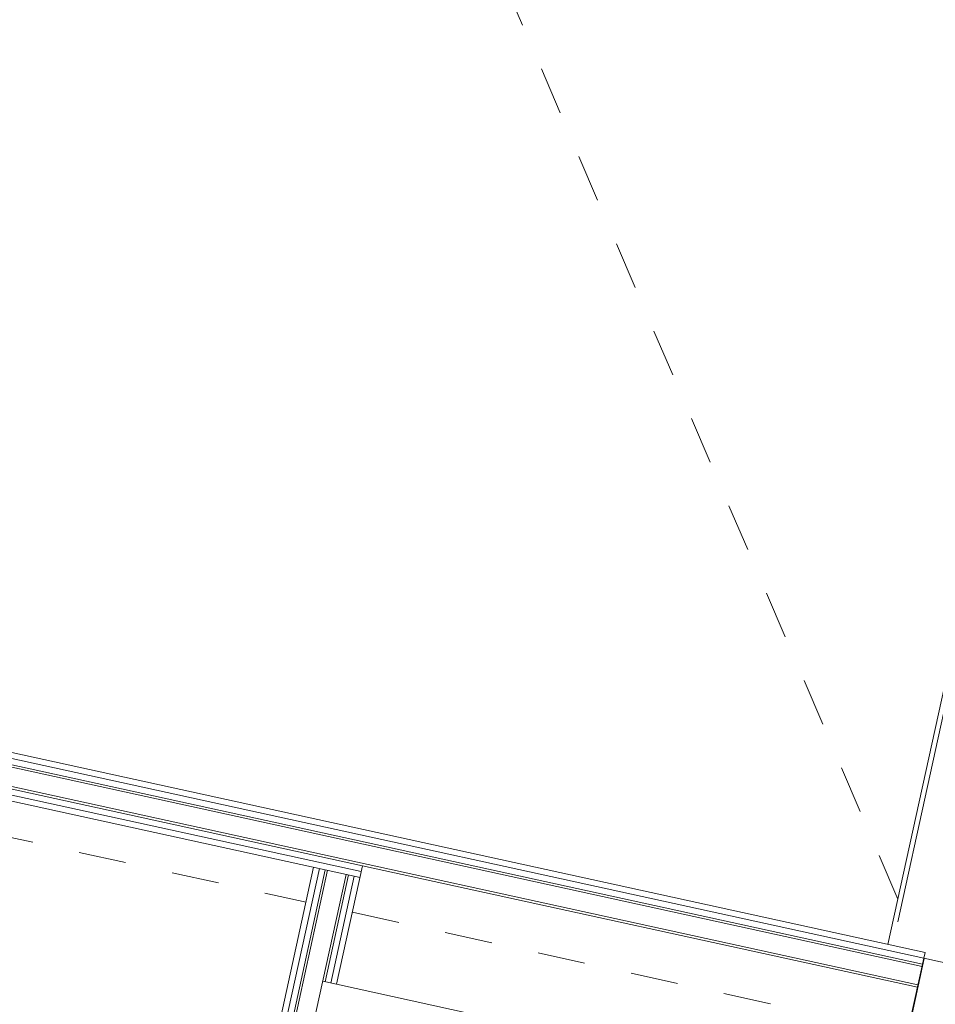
# Model space of a CAD drawing. Header units: metres. Extents: x 233012 to 233264, y 553571 to 554014.
# Tile 187 of 256: x 233196.83 to 233198.76, y 553822.24 to 553824.31. Entities that reach past the tile are written whole.
import ezdxf

# ---------------------------------------------------------------- set-up
doc = ezdxf.new("R2010")
doc.units = ezdxf.units.M
doc.linetypes.add('Hidden 2x', pattern=[0.0036, 0.0024, -0.0012])
doc.linetypes.add('NLCS-HIDDEN', pattern=[4, 2, -2])
for name, color, linetype, lineweight in [('A-N---NPP', 251, 'NLCS-HIDDEN', 9), ('A-NL$1B_3D-modellen_algemeen', 252, 'Continuous', 5), ('A-NL20_wanden', 252, 'Continuous', 5), ('A-NL21_buitenwanden', 252, 'Continuous', 5), ('A-NL22_binnenwanden', 252, 'Continuous', 5), ('A-NL30_stijlen_dorpels-pui', 252, 'Continuous', 5)]:
    doc.layers.add(name, color=color, linetype=linetype, lineweight=lineweight)

# ---------------------------------------------------------------- blocks, each defined once
blk = doc.blocks.new('Rectangular Mullion - NLRS_31_CWM_vliesgevelprofiel bxh 50x200_gen_mie-5945909-01_Situatie')
at = {"layer": 'A-NL30_stijlen_dorpels-pui'}
for p, q in [((233198.8637, 553823.2459), (233198.6821, 553822.416)), ((233198.9946, 553823.2173), (233198.813, 553822.3874)), ((233199.0395, 553823.2074), (233198.8579, 553822.3776)), ((233198.9948, 553823.2172), (233199.0034, 553823.2153)), ((233199.0092, 553823.2141), (233199.0288, 553823.2098)), ((233198.8774, 553822.3733), (233199.059, 553823.2032)), ((233198.8218, 553822.3855), (233198.8132, 553822.3874)), ((233198.8472, 553822.3799), (233198.8276, 553822.3842))]:
    blk.add_line(p, q, dxfattribs=at)
blk = doc.blocks.new('NLRS_41_GM_WPB_betondorpel_gen_mie - betondorpel_generiek_bxh 170x75-5189567-01_Situatie')
at = {"layer": 'A-NL$1B_3D-modellen_algemeen'}
blk.add_line((3.325, -0.12), (-3.35, -0.12), dxfattribs=at)

msp = doc.modelspace()

# ---------------------------------------------------------------- linework, layer by layer
at = {"layer": 'A-N---NPP', "linetype": 'Hidden 2x'}
for p, q in [((233198.6823, 553822.4641), (233195.4653, 553829.9524)), ((233196.1786, 553822.733), (233197.4372, 553822.4576)), ((233197.5349, 553822.4362), (233198.7999, 553822.1594))]:
    msp.add_line(p, q, dxfattribs=at)
at = {"layer": 'A-NL20_wanden'}
for p, q in [((233198.737, 553822.3395), (233193.503, 553823.4849)), ((233193.5115, 553823.4651), (233198.7332, 553822.3224)), ((233198.7343, 553822.3273), (233193.5126, 553823.47)), ((233194.0112, 553823.3148), (233198.7247, 553822.2834)), ((233194.015, 553823.3088), (233197.5562, 553822.5339)), ((233194.0246, 553823.294), (233197.5536, 553822.5217)), ((233197.4654, 553822.5282), (233196.8589, 553819.7563)), ((233197.4776, 553822.5255), (233196.8711, 553819.7536)), ((233197.4825, 553822.5245), (233196.876, 553819.7526)), ((233197.5216, 553822.5159), (233196.915, 553819.744)), ((233197.5265, 553822.5149), (233197.4773, 553822.2902)), ((233197.5387, 553822.5122), (233197.4895, 553822.2875)), ((233198.738, 553822.3393), (233198.7032, 553822.1806)), ((233197.4724, 553822.2912), (233197.5017, 553822.2848))]:
    msp.add_line(p, q, dxfattribs=at)
at = {"layer": 'A-NL21_buitenwanden'}
for p, q in [((233198.737, 553822.3395), (233198.7022, 553822.1808)), ((233198.8347, 553822.3182), (233198.737, 553822.3395))]:
    msp.add_line(p, q, dxfattribs=at)
at = {"layer": 'A-NL22_binnenwanden'}
for p, q in [((233198.7397, 553822.3517), (233193.4935, 553823.4997)), ((233197.5509, 553822.5095), (233194.0341, 553823.2791)), ((233197.4532, 553822.5309), (233196.8466, 553819.759)), ((233197.5017, 553822.2848), (233197.5562, 553822.5339)), ((233197.5562, 553822.5339), (233198.7236, 553822.2785)), ((233198.737, 553822.3395), (233198.7397, 553822.3517)), ((233198.4062, 553822.0869), (233197.5017, 553822.2848))]:
    msp.add_line(p, q, dxfattribs=at)

# ---------------------------------------------------------------- block references
at = {"layer": 'A-NL$1B_3D-modellen_algemeen', "rotation": 257.6567290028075}
msp.add_blockref('NLRS_41_GM_WPB_betondorpel_gen_mie - betondorpel_generiek_bxh 170x75-5189567-01_Situatie', (233199.4895, 553825.5913), dxfattribs=at)
at = {"layer": 'A-NL30_stijlen_dorpels-pui'}
msp.add_blockref('Rectangular Mullion - NLRS_31_CWM_vliesgevelprofiel bxh 50x200_gen_mie-5945909-01_Situatie', (0, 0), dxfattribs=at)

doc.saveas('drawing.dxf')
